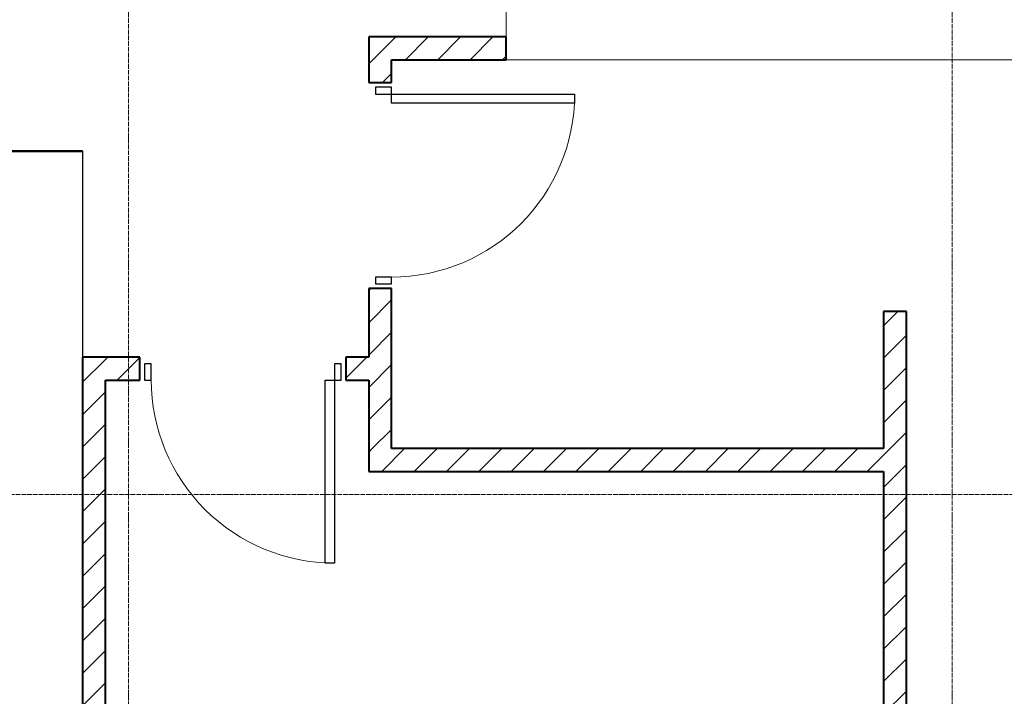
# Model space of a CAD drawing. Header units: millimetres. Extents: x 5617 to 101473, y 7718 to 212653.
# Tile 32 of 66: x 38955 to 43258, y 17917 to 20875. Entities that reach past the tile are written whole.
import ezdxf

# ---------------------------------------------------------------- set-up
doc = ezdxf.new("R2010")
doc.units = ezdxf.units.MM
doc.linetypes.add('ADSK_Линия сетки', pattern=[25, 20, -2.5, 0, -2.5])
doc.linetypes.add('Линия сетки', pattern=[25, 20, -2.5, 0, -2.5])
for name, color, linetype, lineweight in [('Двери', 7, 'Continuous', 18), ('Оси', 7, 'Continuous', 9), ('Перекрытия', 7, 'Continuous', 18), ('Стены', 7, 'Continuous', 18), ('Стены разрез', 7, 'Continuous', 40)]:
    doc.layers.add(name, color=color, linetype=linetype, lineweight=lineweight)
pattern_1 = [(45, (0, 0), (-70.71068, 70.71068), [])]

# ---------------------------------------------------------------- blocks, each defined once
blk = doc.blocks.new('A_DOR_Door - Вн_3_Одинарная_900x2100-2975902-МКСС_К4_L19_64_800_')
at = {"layer": 'Двери', "color": 253, "lineweight": 30, "true_color": 0xaaaaaa}
for p, q in [((-400, 50), (-400, 850)), ((-400, 850), (-360, 850)), ((-400, 50), (-400, 850)), ((-360, 850), (-360, 50)), ((-430, 50), (-430, -20)), ((-400, 50), (-430, 50)), ((-360, 50), (-400, 50)), ((-400, -20), (-400, 50)), ((430, 50), (400, 50)), ((400, 50), (400, -20)), ((430, -20), (430, 50)), ((-430, -20), (-400, -20)), ((400, -20), (430, -20))]:
    blk.add_line(p, q, dxfattribs=at)
at = {"layer": 'Двери', "color": 254, "lineweight": 9, "true_color": 0xd4d4d4}
blk.add_arc((-400, 50), 800, 360, 90, dxfattribs=at)
blk = doc.blocks.new('135_SLK_K4_AR_rvt-1-МКСС_К4_L19_64_800_')
at = {"layer": 'Стены разрез', "lineweight": 9, "true_color": 0xaaaaaa}
h = blk.add_hatch(dxfattribs=at)
h.set_pattern_fill('FP_3', color=253, style=0, pattern_type=2)
h.set_pattern_definition(pattern_1)
h.paths.add_polyline_path([(116800, 20700), (116800, 20800), (116200, 20800), (116200, 20700), (116300, 20700)])
h = blk.add_hatch(dxfattribs=at)
h.set_pattern_fill('FP_3', color=253, style=0, pattern_type=2)
h.set_pattern_definition(pattern_1)
h.paths.add_polyline_path([(116300, 19000), (116300, 19700), (116200, 19700), (116200, 19000)])
h.paths.add_polyline_path([(116300, 20600), (116300, 20700), (116200, 20700), (116200, 20600)])
h = blk.add_hatch(dxfattribs=at)
h.set_pattern_fill('FP_3', color=253, style=0, pattern_type=2)
h.set_pattern_definition(pattern_1)
h.paths.add_polyline_path([(118450, 15600), (118550, 15600), (118550, 19600), (118450, 19600), (118450, 15629.8)])
h = blk.add_hatch(dxfattribs=at)
h.set_pattern_fill('FP_3', color=253, style=0, pattern_type=2)
h.set_pattern_definition(pattern_1)
h.paths.add_polyline_path([(114950, 16000), (115050, 16000), (115050, 19400), (114950, 19400), (114950, 16975.3)])
h = blk.add_hatch(dxfattribs=at)
h.set_pattern_fill('FP_3', color=253, style=0, pattern_type=2)
h.set_pattern_definition(pattern_1)
h.paths.add_polyline_path([(116100, 19300), (116200, 19300), (116200, 19400), (116100, 19400), (116100, 19367.2)])
h.paths.add_polyline_path([(115200, 19300), (115200, 19400), (115050, 19400), (115050, 19300)])
h = blk.add_hatch(dxfattribs=at)
h.set_pattern_fill('FP_3', color=253, style=0, pattern_type=2)
h.set_pattern_definition(pattern_1)
h.paths.add_polyline_path([(118450, 18900), (118450, 19000), (116200, 19000), (116200, 18900)])
at = {"layer": 'Перекрытия', "color": 253, "true_color": 0xaaaaaa}
for p, q in [((116800, 20800), (116800, 22000)), ((119350, 20700), (116800, 20700))]:
    blk.add_line(p, q, dxfattribs=at)
at = {"layer": 'Стены', "color": 253, "true_color": 0xaaaaaa}
for p, q in [((114949.6, 19400), (114949.6, 20300.8)), ((114950.4, 20300.8), (114949.6, 20300.8)), ((114950.4, 20300.8), (114950.4, 19400))]:
    blk.add_line(p, q, dxfattribs=at)
at = {"layer": 'Стены разрез', "color": 253, "true_color": 0xaaaaaa}
for p, q in [((116800, 20800), (116200, 20800)), ((116200, 20800), (116200, 20700)), ((116800, 20700), (116800, 20800)), ((116200, 20700), (116200, 20600)), ((116300, 20700), (116800, 20700)), ((116300, 20600), (116300, 20700)), ((116200, 20600), (116300, 20600)), ((114949.6, 20300.8), (114500, 20300.8)), ((114500, 20300), (114949.6, 20300)), ((114949.6, 20300), (114949.6, 20300.8)), ((116300, 19700), (116200, 19700)), ((116200, 19700), (116200, 19400)), ((116300, 19000), (116300, 19700)), ((118550, 19600), (118450, 19600)), ((118450, 19600), (118450, 19000)), ((118550, 15600), (118550, 19600)), ((115050, 19400), (114950, 19400)), ((114950, 19400), (114950, 16000)), ((115200, 19400), (115050, 19400)), ((115200, 19300), (115200, 19400)), ((116200, 19400), (116100, 19400)), ((116100, 19400), (116100, 19300)), ((115050, 16000), (115050, 19300)), ((115050, 19300), (115200, 19300)), ((116100, 19300), (116200, 19300)), ((116200, 19300), (116200, 19000)), ((116200, 19000), (116200, 18900)), ((118450, 19000), (116300, 19000)), ((116200, 18900), (118450, 18900)), ((118450, 18900), (118450, 15600))]:
    blk.add_line(p, q, dxfattribs=at)
at = {"layer": 'Двери', "color": 253, "lineweight": 18, "true_color": 0xaaaaaa}
for p, rotation in [((116250, 20150), 270), ((115650, 19350), 180)]:
    blk.add_blockref('A_DOR_Door - Вн_3_Одинарная_900x2100-2975902-МКСС_К4_L19_64_800_', p, dxfattribs=dict(at, rotation=rotation))

msp = doc.modelspace()

# ---------------------------------------------------------------- linework, layer by layer
at = {"layer": 'Оси', "linetype": 'Линия сетки'}
for p, q in [((39430.3, 12025.7), (39430.3, 33220)), ((43030.3, 12025.7), (43030.3, 33220))]:
    msp.add_line(p, q, dxfattribs=at)
at = {"layer": 'Оси', "linetype": 'ADSK_Линия сетки'}
msp.add_line((61271.8, 18800), (24565.1, 18800), dxfattribs=at)

# ---------------------------------------------------------------- block references
at = {"lineweight": 5}
msp.add_blockref('135_SLK_K4_AR_rvt-1-МКСС_К4_L19_64_800_', (-75719.7, 0), dxfattribs=at)

doc.saveas('drawing.dxf')
